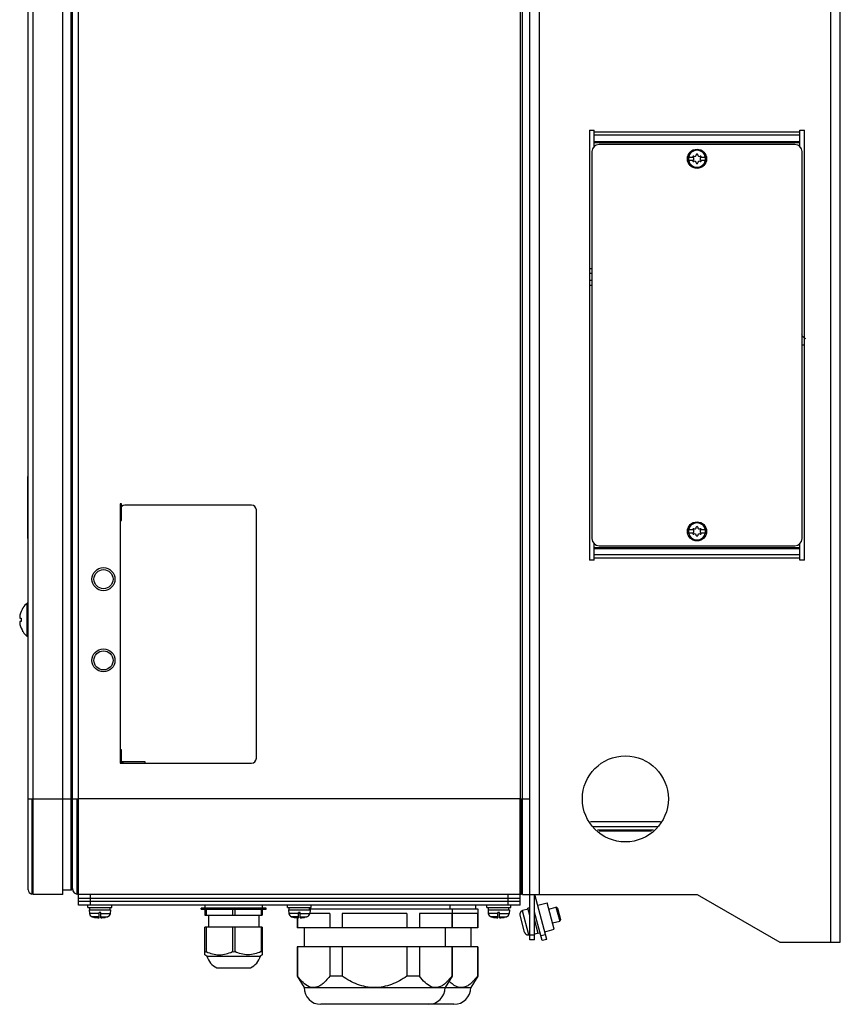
# Model space of a CAD drawing. Header units: millimetres. Extents: x 0 to 3364, y 0 to 2378.
# Tile 30 of 32: x 1898 to 2242, y 710 to 1122. Entities that reach past the tile are written whole.
import ezdxf

# ---------------------------------------------------------------- set-up
doc = ezdxf.new("R2010")
doc.units = ezdxf.units.MM
doc.header["$LTSCALE"] = 185.02
doc.layers.add('00_COMPONENTS', color=7, linetype='CONTINUOUS')
doc.layers.add('03_AXES', color=7, linetype='CONTINUOUS')

msp = doc.modelspace()

# ---------------------------------------------------------------- linework, layer by layer
at = {"layer": '00_COMPONENTS', "color": 9, "linetype": 'CONTINUOUS'}
for p, q in [((2237.7, 735.55), (2237.7, 1645.55)), ((1903.7, 755.55), (1903.7, 1625.55)), ((2115.7, 755.55), (2115.7, 1625.55)), ((1919.7, 757.55), (1919.7, 1623.55)), ((1922.7, 795.55), (1922.7, 1585.55)), ((2107.7, 1585.55), (2107.7, 795.55)), ((2224.7, 1074.74), (2138.7, 1074.74)), ((2224.7, 1073.39), (2138.7, 1073.39)), ((2138.7, 1070.72), (2224.7, 1070.72)), ((2138.7, 1070.37), (2224.7, 1070.37)), ((2136.7, 1017.55), (2137.7, 1017.55)), ((2137.7, 1010.55), (2136.7, 1010.55)), ((1901.7, 927.55), (1901.5, 927.55)), ((1901.7, 907.55), (1901.5, 907.55)), ((2138.7, 900.74), (2224.7, 900.74)), ((2138.7, 900.39), (2224.7, 900.39)), ((2224.7, 897.72), (2138.7, 897.72)), ((2224.7, 896.37), (2138.7, 896.37)), ((1901.7, 795.55), (1903.2, 795.55)), ((1916.2, 795.55), (1922.2, 795.55)), ((2107.7, 795.55), (1922.7, 795.55)), ((2108.2, 795.55), (2111.7, 795.55)), ((2137.05, 786.05), (2166.35, 786.05)), ((2162.64, 782.05), (2140.76, 782.05)), ((1927.7, 751.05), (1927.7, 755.55)), ((2102.7, 751.05), (2102.7, 755.55)), ((1931.35, 747.59), (1927.33, 747.59)), ((1931.35, 746.19), (1928.49, 746.19)), ((1932.05, 747.59), (1936.07, 747.59)), ((1932.05, 746.19), (1934.91, 746.19)), ((2014.85, 747.59), (2010.83, 747.59)), ((2014.85, 746.19), (2011.99, 746.19)), ((2015.55, 747.59), (2019.57, 747.59)), ((2015.55, 746.19), (2018.41, 746.19)), ((2098.35, 747.59), (2094.33, 747.59)), ((2098.35, 746.19), (2095.49, 746.19)), ((2099.05, 747.59), (2103.07, 747.59)), ((2099.05, 746.19), (2101.91, 746.19)), ((2111.36, 738.67), (2108.66, 748.75)), ((2113.7, 738.55), (2111.7, 738.55)), ((2118.29, 738.69), (2116.36, 738.17))]:
    msp.add_line(p, q, dxfattribs=at)
at = {"layer": '00_COMPONENTS', "color": 7, "linetype": 'CONTINUOUS'}
for p, q in [((2241.7, 735.55), (2241.7, 1645.55)), ((1916.2, 755.55), (1916.2, 1625.55)), ((2108.7, 755.55), (2108.7, 1625.55)), ((2111.7, 736.55), (2111.7, 1625.55)), ((1901.7, 757.55), (1901.7, 1623.55)), ((1920.2, 758.05), (1920.2, 1623.05)), ((2136.7, 1075.55), (2138.7, 1075.55)), ((2136.7, 1075.55), (2136.7, 895.55)), ((2138.7, 1068.65), (2138.7, 1075.55)), ((2224.7, 1075.55), (2226.7, 1075.55)), ((2224.7, 1068.65), (2224.7, 1075.55)), ((2226.7, 895.55), (2226.7, 1075.55)), ((2222.7, 1069.55), (2140.7, 1069.55)), ((2137.7, 1066.55), (2137.7, 904.55)), ((2180.06, 1064.15), (2178.14, 1064.15)), ((2185.26, 1064.15), (2183.34, 1064.15)), ((2225.7, 904.55), (2225.7, 1066.55)), ((2178.14, 1062.95), (2180.06, 1062.95)), ((2183.34, 1062.95), (2185.26, 1062.95)), ((2137.7, 1015.55), (2136.7, 1015.55)), ((2137.7, 1012.55), (2136.7, 1012.55)), ((1901.7, 930.55), (1901.5, 930.55)), ((1901.5, 904.55), (1901.5, 930.55)), ((1940.7, 919.05), (1940.2, 919.05)), ((1940.2, 919.05), (1940.2, 810.55)), ((1940.7, 912.05), (1940.7, 919.05)), ((1995.2, 918.55), (1942.2, 918.55)), ((1997.2, 812.55), (1997.2, 916.55)), ((1940.2, 912.05), (1940.7, 912.05)), ((2180.06, 908.15), (2178.14, 908.15)), ((2178.14, 906.95), (2180.06, 906.95)), ((2185.26, 908.15), (2183.34, 908.15)), ((2183.34, 906.95), (2185.26, 906.95)), ((1901.7, 904.55), (1901.5, 904.55)), ((2138.7, 895.55), (2138.7, 902.46)), ((2140.7, 901.55), (2222.7, 901.55)), ((2224.7, 895.55), (2224.7, 902.46)), ((2138.7, 895.55), (2136.7, 895.55)), ((2226.7, 895.55), (2224.7, 895.55)), ((1899.5, 875.5), (1899.5, 875.55)), ((1901.7, 877.55), (1901.31, 877.55)), ((1901.31, 863.55), (1901.31, 877.55)), ((1898.24, 871.21), (1898.76, 871.21)), ((1898.76, 869.89), (1898.24, 869.89)), ((1898.76, 871.21), (1898.73, 870.55)), ((1898.73, 870.55), (1898.76, 869.89)), ((1899.5, 865.56), (1899.5, 865.6)), ((1901.7, 863.55), (1901.31, 863.55)), ((1940.7, 816.05), (1940.2, 816.05)), ((1940.7, 811.05), (1940.7, 816.05)), ((1940.2, 810.55), (1995.2, 810.55)), ((1950.7, 811.05), (1940.7, 811.05)), ((1950.7, 810.55), (1950.7, 811.05)), ((1903.2, 795.55), (1916.2, 795.55)), ((1903.2, 795.55), (1903.2, 755.62)), ((1922.2, 795.55), (1922.7, 795.55)), ((1922.2, 755.6), (1922.2, 795.55)), ((1922.7, 751.05), (1922.7, 795.55)), ((2107.7, 795.55), (2108.2, 795.55)), ((2107.7, 751.05), (2107.7, 795.55)), ((2107.7, 791.55), (2108.2, 791.55)), ((2108.2, 755.6), (2108.2, 795.55)), ((2107.7, 783.55), (2108.2, 783.55)), ((1903.7, 755.55), (1903.2, 755.62)), ((1916.2, 755.55), (1903.7, 755.55)), ((1916.2, 757.55), (1919.7, 757.55)), ((2107.7, 755.55), (1922.7, 755.55)), ((2108.7, 755.55), (2181.7, 755.55)), ((2181.7, 755.55), (2216.34, 735.55)), ((1922.7, 754.05), (2107.7, 754.05)), ((2107.7, 752.55), (1922.7, 752.55)), ((2107.7, 751.05), (1922.7, 751.05)), ((1926.7, 750.05), (1926.7, 751.05)), ((1936.7, 750.05), (1936.7, 751.05)), ((1975.7, 751.05), (1975.7, 749.85)), ((1999.7, 751.05), (1999.7, 749.85)), ((2010.2, 750.05), (2010.2, 751.05)), ((2020.2, 750.05), (2020.2, 751.05)), ((2078.2, 751.05), (2078.2, 749.55)), ((2093.7, 750.05), (2093.7, 751.05)), ((2103.7, 750.05), (2103.7, 751.05)), ((2114.99, 751), (2118.93, 752.06)), ((2121.91, 740.95), (2118.93, 752.06)), ((1926.7, 750.05), (1936.7, 750.05)), ((1927.2, 749.05), (1936.2, 749.05)), ((1927.2, 749.05), (1927.33, 747.59)), ((1927.45, 749.05), (1927.45, 750.05)), ((1928.49, 746.19), (1929.5, 745.96)), ((1932.05, 748.05), (1931.35, 748.05)), ((1931.35, 745.79), (1931.35, 748.05)), ((1932.05, 745.79), (1932.05, 748.05)), ((1934.91, 746.19), (1933.9, 745.96)), ((1935.95, 749.05), (1935.95, 750.05)), ((1936.2, 749.05), (1936.07, 747.59)), ((2001.28, 749.85), (1974.12, 749.85)), ((1974.12, 749.35), (1974.12, 749.85)), ((1974.12, 749.35), (2001.28, 749.35)), ((1975.7, 749.35), (1975.7, 746.85)), ((1975.7, 746.85), (1999.7, 746.85)), ((1976.2, 749.35), (1976.2, 746.85)), ((1977.2, 746.85), (1977.2, 741.85)), ((1987.2, 749.35), (1987.2, 746.85)), ((1988.2, 749.35), (1988.2, 746.85)), ((1998.2, 746.85), (1998.2, 741.85)), ((1999.2, 749.35), (1999.2, 746.85)), ((1999.7, 749.35), (1999.7, 746.85)), ((2001.28, 749.35), (2001.28, 749.85)), ((2010.2, 750.05), (2020.2, 750.05)), ((2010.7, 749.05), (2019.7, 749.05)), ((2010.7, 749.05), (2010.83, 747.59)), ((2010.95, 749.05), (2010.95, 750.05)), ((2011.99, 746.19), (2013, 745.96)), ((2015.55, 748.05), (2014.85, 748.05)), ((2014.85, 745.79), (2014.85, 748.05)), ((2015.55, 747.55), (2014.85, 747.55)), ((2015.55, 745.79), (2015.55, 748.05)), ((2018.41, 746.19), (2017.4, 745.96)), ((2019.45, 749.05), (2019.45, 750.05)), ((2019.45, 749.55), (2089.9, 749.55)), ((2019.7, 749.05), (2019.57, 747.59)), ((2027.91, 747.55), (2019.57, 747.55)), ((2027.91, 747.55), (2027.91, 741.55)), ((2060.22, 747.55), (2033.18, 747.55)), ((2033.18, 747.55), (2033.18, 741.55)), ((2060.22, 747.55), (2060.22, 741.55)), ((2089.76, 747.55), (2065.49, 747.55)), ((2065.49, 747.55), (2065.49, 741.55)), ((2079.01, 747.55), (2079.01, 741.55)), ((2079.15, 749.55), (2079.15, 741.55)), ((2089.76, 747.55), (2089.76, 741.55)), ((2089.9, 749.55), (2089.9, 741.55)), ((2093.7, 750.05), (2103.7, 750.05)), ((2094.2, 749.05), (2103.2, 749.05)), ((2094.2, 749.05), (2094.33, 747.59)), ((2094.45, 749.05), (2094.45, 750.05)), ((2095.49, 746.19), (2096.5, 745.96)), ((2099.05, 748.05), (2098.35, 748.05)), ((2098.35, 745.79), (2098.35, 748.05)), ((2099.05, 745.79), (2099.05, 748.05)), ((2101.91, 746.19), (2100.9, 745.96)), ((2102.95, 749.05), (2102.95, 750.05)), ((2103.2, 749.05), (2103.07, 747.59)), ((2109.52, 739.75), (2107.6, 746.9)), ((2110.97, 749.4), (2108.65, 748.78)), ((2108.66, 748.75), (2108.65, 748.78)), ((2111.7, 749.99), (2110.87, 749.77)), ((2111.7, 746.67), (2110.87, 749.77)), ((2116.88, 736.24), (2113.7, 748.09)), ((2119.64, 749.4), (2122.66, 750.21)), ((2123.27, 749.85), (2122.66, 750.21)), ((2122.66, 750.21), (2124.21, 744.41)), ((2123.27, 749.85), (2124.56, 745.02)), ((1929.5, 745.96), (1929.5, 745.96)), ((1933.9, 745.96), (1933.9, 745.96)), ((2013, 745.96), (2013, 745.96)), ((2014.25, 745.79), (2014.25, 741.55)), ((2014.39, 745.79), (2014.39, 741.55)), ((2017.4, 745.96), (2017.4, 745.96)), ((2096.5, 745.96), (2096.5, 745.96)), ((2100.9, 745.96), (2100.9, 745.96)), ((2115.26, 739.17), (2113.7, 745)), ((2121.2, 743.6), (2124.21, 744.41)), ((2124.56, 745.02), (2124.21, 744.41)), ((1999.7, 741.85), (1975.7, 741.85)), ((1975.7, 730.3), (1975.7, 741.85)), ((1976.2, 741.85), (1976.2, 731.6)), ((1987.2, 741.85), (1987.2, 731.6)), ((1988.2, 741.85), (1988.2, 731.6)), ((1999.2, 741.85), (1999.2, 731.6)), ((1999.7, 741.85), (1999.7, 730.3)), ((2089.9, 741.55), (2014.25, 741.55)), ((2017.2, 741.55), (2017.2, 733.55)), ((2076.2, 741.55), (2076.2, 733.55)), ((2086.95, 741.55), (2086.95, 733.55)), ((2111.37, 738.64), (2111.36, 738.67)), ((2111.7, 738.73), (2111.37, 738.64)), ((2115.23, 739.29), (2113.78, 738.9)), ((2116.04, 739.37), (2115.26, 739.17)), ((2117.97, 739.89), (2121.91, 740.95)), ((2113.7, 736.55), (2111.7, 736.55)), ((2118.81, 736.75), (2116.88, 736.24)), ((2216.34, 735.55), (2241.7, 735.55)), ((1976.49, 729.75), (1975.7, 730.3)), ((1976.49, 729.75), (1998.91, 729.75)), ((1999.7, 730.3), (1998.91, 729.75)), ((2089.9, 733.55), (2014.25, 733.55)), ((2014.25, 733.55), (2014.25, 721.3)), ((2014.39, 733.55), (2014.39, 721.3)), ((2027.91, 733.55), (2027.91, 721.3)), ((2033.18, 733.55), (2033.18, 721.3)), ((2060.22, 733.55), (2060.22, 721.3)), ((2065.49, 733.55), (2065.49, 721.3)), ((2079.01, 733.55), (2079.01, 721.3)), ((2079.15, 733.55), (2079.15, 721.3)), ((2089.76, 733.55), (2089.76, 721.3)), ((2089.9, 733.55), (2089.9, 721.3)), ((1980.7, 724.85), (1994.7, 724.85)), ((2014.25, 721.3), (2014.39, 721.3)), ((2014.25, 721.3), (2017.2, 716.55)), ((2033.18, 721.3), (2027.91, 721.3)), ((2065.49, 721.3), (2060.22, 721.3)), ((2079.15, 721.3), (2076.2, 716.55)), ((2079.01, 721.3), (2079.15, 721.3)), ((2089.9, 721.3), (2086.95, 716.55)), ((2089.76, 721.3), (2089.9, 721.3)), ((2017.2, 716.55), (2086.95, 716.55)), ((2079.95, 709.55), (2024.2, 709.55))]:
    msp.add_line(p, q, dxfattribs=at)
at = {"layer": '00_COMPONENTS', "color": 3, "linetype": 'CONTINUOUS'}
for p, q in [((2226.7, 985.55), (2225.7, 985.55)), ((2137.97, 784.05), (2165.44, 784.05)), ((2139.98, 782.55), (2163.42, 782.55)), ((2113.7, 736.55), (2113.7, 755.55)), ((2118.81, 736.75), (2113.77, 755.56))]:
    msp.add_line(p, q, dxfattribs=at)
at = {"layer": '00_COMPONENTS', "color": 7, "linetype": 'CONTINUOUS'}
for centre, radius in [((2181.7, 1063.55), 4), ((2181.7, 907.55), 4), ((1933.2, 887.55), 4.82), ((1933.2, 887.55), 4), ((1933.2, 853.55), 4.82), ((1933.2, 853.55), 4), ((2151.7, 795.55), 18)]:
    msp.add_circle(centre, radius, dxfattribs=at)
for centre, radius, start, end in [((2140.7, 1066.55), 3, 90, 180), ((2222.7, 1066.55), 3, 0, 90), ((2181.7, 1063.55), 3.61, 170.4403, 189.5597), ((2180.23, 1064.4), 0.3, 60, 240), ((2179.74, 1063.55), 0.681, 300, 60), ((2180.72, 1065.25), 0.681, 240, 360), ((2181.7, 1065.25), 0.3, 0, 180), ((2182.68, 1065.25), 0.681, 180, 300), ((2183.66, 1063.55), 0.681, 120, 240), ((2183.17, 1064.4), 0.3, 300, 120), ((2181.7, 1063.55), 3.61, 350.4403, 9.5597), ((2180.23, 1062.7), 0.3, 120, 300), ((2180.72, 1061.85), 0.681, 0, 120), ((2181.7, 1061.85), 0.3, 180, 360), ((2182.68, 1061.85), 0.681, 60, 180), ((2183.17, 1062.7), 0.3, 240, 60), ((2229.7, 992.55), 5, 211.25, 238.3154), ((1942.2, 916.55), 2, 90, 180), ((1995.2, 916.55), 2, 0, 90), ((2181.7, 907.55), 3.61, 170.4403, 189.5597), ((2180.23, 908.4), 0.3, 60, 240), ((2180.23, 906.7), 0.3, 120, 300), ((2179.74, 907.55), 0.681, 300, 60), ((2180.72, 909.25), 0.681, 240, 360), ((2181.7, 909.25), 0.3, 0, 180), ((2182.68, 909.25), 0.681, 180, 300), ((2183.66, 907.55), 0.681, 120, 240), ((2183.17, 908.4), 0.3, 300, 120), ((2183.17, 906.7), 0.3, 240, 60), ((2181.7, 907.55), 3.61, 350.4403, 9.5597), ((2140.7, 904.55), 3, 180, 270), ((2180.72, 905.85), 0.681, 0, 120), ((2181.7, 905.85), 0.3, 180, 360), ((2182.68, 905.85), 0.681, 60, 180), ((2222.7, 904.55), 3, 270, 360), ((1907.07, 870.55), 9.04, 146.7984, 167.3755), ((1907.07, 870.55), 9.06, 129.4481, 146.5668), ((1904.05, 871.23), 5.95, 167.3575, 170.1248), ((1904.2, 869.91), 6.11, 192.4081, 192.6187), ((1907.07, 870.55), 9.04, 192.6187, 213.2016), ((1907.07, 870.55), 9.06, 213.4332, 230.5519), ((1942.2, 812.55), 2, 180, 270), ((1995.2, 812.55), 2, 270, 360), ((1903.7, 757.55), 2, 180, 255.5225), ((1919.7, 758.05), 0.5, 270, 360), ((1922.7, 758.05), 2.5, 180, 270), ((1922.7, 758.05), 0.5, 180, 270), ((2107.7, 758.05), 2.5, 270, 295.4071), ((1928.92, 747.73), 1.6, 185, 254.506), ((1934.48, 747.73), 1.6, 285.494, 355), ((2012.42, 747.73), 1.6, 185, 254.506), ((2017.98, 747.73), 1.6, 285.494, 355), ((2095.92, 747.73), 1.6, 185, 254.506), ((2101.48, 747.73), 1.6, 285.494, 355), ((2109.08, 747.3), 1.53, 170.6758, 182.6541), ((2109.08, 747.3), 1.53, 182.6646, 186.9142), ((2109.09, 747.3), 1.54, 186.9222, 194.9973), ((2109.07, 747.3), 1.52, 165.0533, 170.6512), ((2109.06, 747.3), 1.51, 154.3073, 165.0437), ((2109.05, 747.3), 1.5, 150.8558, 154.2906), ((2109.05, 747.3), 1.5, 146.1168, 150.8565), ((2109.05, 747.3), 1.5, 138.3733, 146.1109), ((2109.05, 747.31), 1.5, 129.6959, 138.3628), ((2109.05, 747.3), 1.5, 116.3472, 129.6679), ((2109.04, 747.31), 1.49, 113.2292, 116.3226), ((2109.04, 747.31), 1.49, 105.0065, 113.2241), ((1931.7, 757.75), 11.99, 259.4315, 265.9364), ((1931.7, 757.75), 11.99, 274.0636, 280.5685), ((2015.2, 757.75), 11.99, 259.4315, 265.9364), ((2015.2, 757.75), 11.99, 274.0636, 280.5685), ((2098.7, 757.75), 11.99, 259.4315, 265.9364), ((2098.7, 757.75), 11.99, 274.0636, 280.5685), ((2111, 740.15), 1.54, 195.0027, 203.0778), ((2111, 740.14), 1.53, 203.0858, 207.3354), ((2110.99, 740.14), 1.53, 207.3459, 219.3242), ((2110.98, 740.14), 1.52, 219.3488, 224.9467), ((2110.98, 740.13), 1.51, 224.9564, 235.6927), ((2110.98, 740.13), 1.5, 235.7094, 239.1442), ((2110.98, 740.13), 1.5, 239.1436, 243.8831), ((2110.97, 740.12), 1.5, 243.8891, 251.6267), ((2110.97, 740.12), 1.5, 251.6372, 260.3041), ((2110.97, 740.12), 1.5, 260.332, 273.6528), ((2110.97, 740.11), 1.49, 273.6774, 276.7708), ((2110.97, 740.12), 1.49, 276.7759, 284.9936), ((1975.95, 735.34), 3.75, 266.1808, 273.8192), ((1983.89, 731.85), 7.69, 195.8993, 245.4706), ((1987.7, 746.56), 14.97, 268.0861, 271.9139), ((1991.51, 731.85), 7.69, 294.5294, 344.1007), ((1999.45, 735.34), 3.75, 266.1808, 273.8192), ((2024.2, 716.55), 7, 180, 270), ((2069.2, 716.55), 7, 270, 360), ((2079.95, 716.55), 7, 270, 360)]:
    msp.add_arc(centre, radius, start, end, dxfattribs=at)
at = {"layer": '00_COMPONENTS', "color": 9, "linetype": 'CONTINUOUS'}
for centre, start, end in [((2181.7, 1063.55), 9.7431, 170.2569), ((2181.7, 1063.55), 189.7431, 350.2569), ((2181.7, 907.55), 9.7431, 170.2569), ((2181.7, 907.55), 189.7431, 350.2569)]:
    msp.add_arc(centre, 3.55, start, end, dxfattribs=at)
at = {"layer": '00_COMPONENTS', "color": 7, "linetype": 'CONTINUOUS'}
for points, knots in [([(1898.19, 872.25), (1898.16, 872.11), (1898.14, 871.92), (1898.12, 871.67), (1898.12, 871.51), (1898.13, 871.39), (1898.16, 871.3), (1898.19, 871.23), (1898.23, 871.21), (1898.24, 871.21)], [0, 0, 0, 0, 0.382905, 0.549176, 0.691966, 0.807701, 0.894787, 0.955274, 1, 1, 1, 1]), ([(1898.24, 869.89), (1898.22, 869.89), (1898.18, 869.87), (1898.15, 869.79), (1898.13, 869.67), (1898.12, 869.43), (1898.15, 869.07), (1898.2, 868.76), (1898.24, 868.6)], [0, 0, 0, 0, 0.041711, 0.102568, 0.192806, 0.312964, 0.627512, 1, 1, 1, 1]), ([(1930.85, 745.79), (1930.91, 745.78), (1931.01, 745.78), (1931.12, 745.78), (1931.2, 745.77), (1931.26, 745.78), (1931.31, 745.78), (1931.33, 745.78), (1931.35, 745.79), (1931.35, 745.79)], [0, 0, 0, 0, 0.381065, 0.553202, 0.704048, 0.827834, 0.919931, 0.977237, 1, 1, 1, 1]), ([(1932.05, 745.79), (1932.05, 745.79), (1932.07, 745.78), (1932.09, 745.78), (1932.14, 745.78), (1932.2, 745.77), (1932.28, 745.78), (1932.39, 745.78), (1932.49, 745.78), (1932.55, 745.79)], [0, 0, 0, 0, 0.022763, 0.080069, 0.172166, 0.295952, 0.446798, 0.618935, 1, 1, 1, 1]), ([(2014.35, 745.79), (2014.41, 745.78), (2014.51, 745.78), (2014.62, 745.78), (2014.7, 745.77), (2014.76, 745.78), (2014.81, 745.78), (2014.83, 745.78), (2014.85, 745.79), (2014.85, 745.79)], [0, 0, 0, 0, 0.381065, 0.553202, 0.704048, 0.827834, 0.919931, 0.977237, 1, 1, 1, 1]), ([(2015.55, 745.79), (2015.55, 745.79), (2015.57, 745.78), (2015.59, 745.78), (2015.64, 745.78), (2015.7, 745.77), (2015.78, 745.78), (2015.89, 745.78), (2015.99, 745.78), (2016.05, 745.79)], [0, 0, 0, 0, 0.022763, 0.080069, 0.172166, 0.295952, 0.446798, 0.618935, 1, 1, 1, 1]), ([(2097.85, 745.79), (2097.91, 745.78), (2098.01, 745.78), (2098.12, 745.78), (2098.2, 745.77), (2098.26, 745.78), (2098.31, 745.78), (2098.33, 745.78), (2098.35, 745.79), (2098.35, 745.79)], [0, 0, 0, 0, 0.381065, 0.553202, 0.704048, 0.827834, 0.919931, 0.977237, 1, 1, 1, 1]), ([(2099.05, 745.79), (2099.05, 745.79), (2099.07, 745.78), (2099.09, 745.78), (2099.14, 745.78), (2099.2, 745.77), (2099.28, 745.78), (2099.39, 745.78), (2099.49, 745.78), (2099.55, 745.79)], [0, 0, 0, 0, 0.022763, 0.080069, 0.172166, 0.295952, 0.446798, 0.618935, 1, 1, 1, 1]), ([(1976.2, 731.6), (1977.06, 731.18), (1978.86, 730.53), (1981.7, 730.19), (1984.54, 730.53), (1986.34, 731.18), (1987.2, 731.6)], [0, 0, 0, 0, 0.251597, 0.5, 0.748403, 1, 1, 1, 1]), ([(1999.2, 731.6), (1998.34, 731.18), (1996.54, 730.53), (1993.7, 730.19), (1990.86, 730.53), (1989.06, 731.18), (1988.2, 731.6)], [0, 0, 0, 0, 0.251602, 0.5, 0.748398, 1, 1, 1, 1]), ([(2021.15, 716.55), (2020.85, 716.55), (2020.23, 716.62), (2018.64, 717.1), (2016.54, 718.64), (2015.11, 720.35), (2014.39, 721.3)], [0, 0, 0, 0, 0.106937, 0.21684, 0.579761, 1, 1, 1, 1]), ([(2027.91, 721.3), (2027.43, 720.65), (2026.55, 719.58), (2025.19, 718.25), (2023.9, 717.31), (2022.56, 716.7), (2021.61, 716.55), (2021.15, 716.55)], [0, 0, 0, 0, 0.285604, 0.48476, 0.669094, 0.839189, 1, 1, 1, 1]), ([(2046.7, 716.55), (2045.49, 716.55), (2043.06, 716.8), (2039.56, 717.83), (2036.26, 719.36), (2034.19, 720.63), (2033.18, 721.3)], [0, 0, 0, 0, 0.249882, 0.499841, 0.74989, 1, 1, 1, 1]), ([(2060.22, 721.3), (2059.21, 720.63), (2057.14, 719.36), (2053.84, 717.83), (2050.34, 716.8), (2047.91, 716.55), (2046.7, 716.55)], [0, 0, 0, 0, 0.250093, 0.500141, 0.750103, 1, 1, 1, 1]), ([(2072.25, 716.55), (2071.94, 716.55), (2071.33, 716.62), (2069.74, 717.1), (2067.63, 718.64), (2066.2, 720.35), (2065.49, 721.3)], [0, 0, 0, 0, 0.106937, 0.21684, 0.579761, 1, 1, 1, 1]), ([(2079.01, 721.3), (2078.52, 720.65), (2077.65, 719.58), (2076.28, 718.25), (2075, 717.31), (2073.65, 716.7), (2072.71, 716.55), (2072.25, 716.55)], [0, 0, 0, 0, 0.285604, 0.48476, 0.669094, 0.839189, 1, 1, 1, 1]), ([(2083, 716.55), (2082.55, 716.55), (2081.63, 716.69), (2080.32, 717.27), (2079.07, 718.16), (2078.31, 718.89), (2077.93, 719.28)], [0, 0, 0, 0, 0.225951, 0.464323, 0.721984, 1, 1, 1, 1]), ([(2089.76, 721.3), (2089.27, 720.65), (2088.4, 719.58), (2087.03, 718.25), (2085.75, 717.31), (2084.4, 716.7), (2083.46, 716.55), (2083, 716.55)], [0, 0, 0, 0, 0.285604, 0.48476, 0.669094, 0.839189, 1, 1, 1, 1])]:
    msp.add_open_spline(points, degree=3, knots=knots, dxfattribs=at)
at = {"layer": '03_AXES', "color": 7, "linetype": 'CONTINUOUS'}
msp.add_line((2088.95, 751.05), (2088.95, 749.55), dxfattribs=at)

doc.saveas('drawing.dxf')
